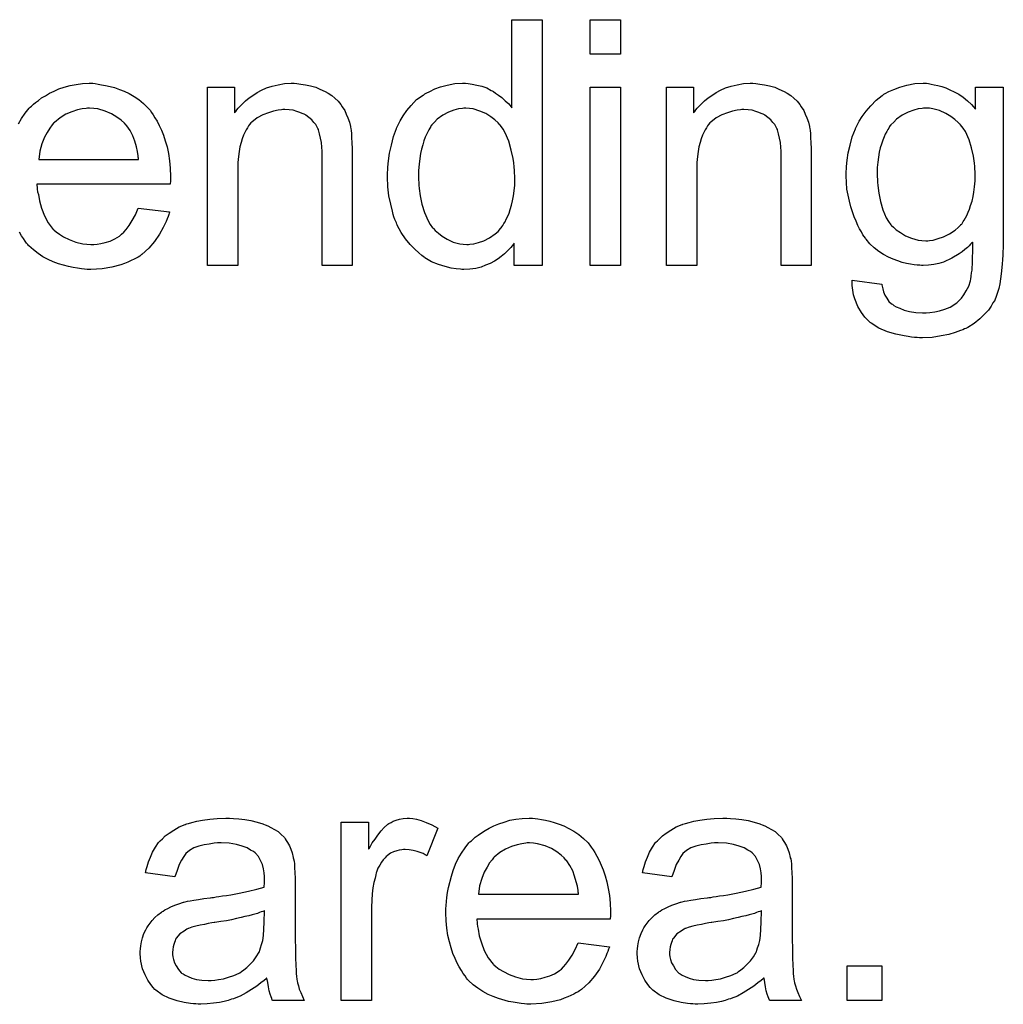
# Model space of a CAD drawing. Extents: x -1.6 to 9, y -2.8 to 5.2.
# Tile 108 of 197: x 7.058 to 7.378, y -0.221 to 0.1. Entities that reach past the tile are written whole.
import ezdxf

# ---------------------------------------------------------------- set-up
doc = ezdxf.new("R2010")
doc.units = 0
doc.layers.add('dfn6-15-57-c_document', color=1, linetype='CONTINUOUS')

msp = doc.modelspace()

# ---------------------------------------------------------------- linework, layer by layer
at = {"layer": 'dfn6-15-57-c_document', "color": 1}
for points in [[(7.227828, 0.019561), (7.218688, 0.019561), (7.218688, 0.02685), (7.218572, 0.026734), (7.218457, 0.026503), (7.218109, 0.02604), (7.217647, 0.025461), (7.217068, 0.024883), (7.216374, 0.024189), (7.215564, 0.023379), (7.214523, 0.022569), (7.213481, 0.021759), (7.212324, 0.020949), (7.210936, 0.020255), (7.209432, 0.019676), (7.207928, 0.019098), (7.206192, 0.018635), (7.204341, 0.018404), (7.202374, 0.018288), (7.20168, 0.018288), (7.201217, 0.018404), (7.199829, 0.018519), (7.198209, 0.018751), (7.196242, 0.019213), (7.194044, 0.019908), (7.191846, 0.020833), (7.189647, 0.022106), (7.189532, 0.022106), (7.189416, 0.022337), (7.188722, 0.0228), (7.18768, 0.023726), (7.186408, 0.024883), (7.184904, 0.026387), (7.183399, 0.028238), (7.181895, 0.030321), (7.180623, 0.03275), (7.180623, 0.032866), (7.180507, 0.033097), (7.180391, 0.033444), (7.18016, 0.033907), (7.179928, 0.034602), (7.179581, 0.035411), (7.17935, 0.036221), (7.179118, 0.037263), (7.17854, 0.039577), (7.177962, 0.042238), (7.177614, 0.045246), (7.177499, 0.048486), (7.177499, 0.048601), (7.177499, 0.048833), (7.177499, 0.049295), (7.177499, 0.04999), (7.177614, 0.050684), (7.177614, 0.051609), (7.177846, 0.053692), (7.178193, 0.056122), (7.178771, 0.058783), (7.179466, 0.06156), (7.180391, 0.064221), (7.180391, 0.064336), (7.180507, 0.064568), (7.180738, 0.064915), (7.18097, 0.065378), (7.181664, 0.06665), (7.18259, 0.06827), (7.183747, 0.070006), (7.185251, 0.071741), (7.186986, 0.073593), (7.189069, 0.075097), (7.189184, 0.075097), (7.1893, 0.075212), (7.189647, 0.075444), (7.19011, 0.075675), (7.191267, 0.076254), (7.192887, 0.077064), (7.194738, 0.077758), (7.196936, 0.078336), (7.199366, 0.078799), (7.201911, 0.078915), (7.202837, 0.078915), (7.203763, 0.078799), (7.205035, 0.078683), (7.206539, 0.078336), (7.208159, 0.077989), (7.209779, 0.077411), (7.211283, 0.076601), (7.211515, 0.076485), (7.211977, 0.076254), (7.212672, 0.075675), (7.213597, 0.075097), (7.214754, 0.074287), (7.215795, 0.073245), (7.216952, 0.072204), (7.217994, 0.070931), (7.217994, 0.099625), (7.227828, 0.099625), (7.227828, 0.019561)], [(7.253282, 0.088402), (7.243448, 0.088402), (7.243448, 0.099625), (7.253282, 0.099625), (7.253282, 0.088402)], [(7.057402, 0.065725), (7.058443, 0.06746), (7.0596, 0.069196), (7.060873, 0.070816), (7.060989, 0.070931), (7.06122, 0.071163), (7.061683, 0.07151), (7.062261, 0.072088), (7.062956, 0.072667), (7.063881, 0.073361), (7.064923, 0.074171), (7.066195, 0.074865), (7.067468, 0.075675), (7.068972, 0.076369), (7.070592, 0.077063), (7.072327, 0.077642), (7.074179, 0.07822), (7.076145, 0.078567), (7.078228, 0.078799), (7.080426, 0.078915), (7.081583, 0.078915), (7.082393, 0.078799)], [(7.082393, 0.078799), (7.083319, 0.078683), (7.084476, 0.078452), (7.085749, 0.07822), (7.087253, 0.077873), (7.088641, 0.077526), (7.090261, 0.076948), (7.091765, 0.076369), (7.093385, 0.075559), (7.095005, 0.074634), (7.096624, 0.073592), (7.098128, 0.07232), (7.099517, 0.070931), (7.099633, 0.070816), (7.099864, 0.070584), (7.100211, 0.070121), (7.100674, 0.069427), (7.101252, 0.068617), (7.101831, 0.067692), (7.102525, 0.066535), (7.103219, 0.065146), (7.103913, 0.063642), (7.104608, 0.062022), (7.105186, 0.060171), (7.105765, 0.058204), (7.106227, 0.056006), (7.106575, 0.053692), (7.106806, 0.051262), (7.106922, 0.048601), (7.106922, 0.048486), (7.106922, 0.048023), (7.106922, 0.047213), (7.106806, 0.046056), (7.063418, 0.046056), (7.063418, 0.04594), (7.063418, 0.045593), (7.063534, 0.04513), (7.063534, 0.044436), (7.06365, 0.043626), (7.063881, 0.0427), (7.064228, 0.040618), (7.064923, 0.038304), (7.065848, 0.035758), (7.067121, 0.033444), (7.068741, 0.031362), (7.068856, 0.031362), (7.068972, 0.031131), (7.069666, 0.030552), (7.070708, 0.029742), (7.072096, 0.028932), (7.073947, 0.028007), (7.07603, 0.027197), (7.078344, 0.026618), (7.079617, 0.026503), (7.081005, 0.026387), (7.081931, 0.026387), (7.082972, 0.026503), (7.084244, 0.026734), (7.085633, 0.027081), (7.087253, 0.027544), (7.088757, 0.028238), (7.090261, 0.029164), (7.090377, 0.029279), (7.090955, 0.029742), (7.091649, 0.030436), (7.092459, 0.031362), (7.093385, 0.032635), (7.094426, 0.034254), (7.095467, 0.036106), (7.096393, 0.038304), (7.106575, 0.037031), (7.106575, 0.036916), (7.106459, 0.036684), (7.106343, 0.036221), (7.106112, 0.035527), (7.105765, 0.034833), (7.105418, 0.033907), (7.104492, 0.03194), (7.103335, 0.029742), (7.101715, 0.027428), (7.099864, 0.02523), (7.09755, 0.023147), (7.097434, 0.023147), (7.097203, 0.022916), (7.096856, 0.022684), (7.096393, 0.022337), (7.095699, 0.02199), (7.095005, 0.021643), (7.094079, 0.02118), (7.093038, 0.020718), (7.091881, 0.020255), (7.090724, 0.019792), (7.087831, 0.019098), (7.084592, 0.018519), (7.081005, 0.018288), (7.079732, 0.018288), (7.078922, 0.018404), (7.077881, 0.018519), (7.076608, 0.018751), (7.07522, 0.018982), (7.073716, 0.019213), (7.070476, 0.020139), (7.068741, 0.020833), (7.067121, 0.021527), (7.065385, 0.022453), (7.063766, 0.023494), (7.062261, 0.024651), (7.060757, 0.02604), (7.060642, 0.026155), (7.06041, 0.026387), (7.060063, 0.02685), (7.0596, 0.027544), (7.059022, 0.028354), (7.058443, 0.029279), (7.057749, 0.030436)], [(7.147995, 0.078799), (7.149268, 0.078683), (7.150772, 0.078452), (7.152392, 0.078105), (7.154127, 0.077642), (7.155747, 0.076948), (7.155979, 0.076832), (7.156441, 0.076601), (7.157251, 0.076254), (7.158177, 0.075675), (7.159334, 0.074981), (7.160375, 0.074055), (7.161416, 0.07313), (7.162342, 0.071973), (7.162458, 0.071857), (7.162689, 0.071394), (7.163036, 0.070816), (7.163615, 0.070006), (7.164078, 0.068849), (7.16454, 0.067692), (7.165119, 0.066303), (7.165466, 0.064799), (7.165466, 0.064683), (7.165582, 0.064221), (7.165697, 0.063526), (7.165813, 0.062601), (7.165813, 0.061212), (7.165929, 0.059593), (7.166044, 0.057626), (7.166044, 0.055196), (7.166044, 0.019561), (7.15621, 0.019561), (7.15621, 0.054733), (7.15621, 0.054849), (7.15621, 0.054965), (7.15621, 0.055775), (7.15621, 0.056816), (7.156094, 0.058089), (7.155979, 0.059593), (7.155747, 0.061097), (7.1554, 0.062485), (7.155053, 0.063758), (7.155053, 0.063874), (7.154822, 0.064221), (7.154474, 0.064799), (7.154127, 0.065493), (7.153549, 0.066188), (7.152855, 0.066998), (7.151929, 0.067807), (7.150888, 0.068502), (7.150772, 0.068617), (7.150425, 0.068849), (7.149731, 0.06908), (7.148921, 0.069427), (7.147995, 0.069774), (7.146838, 0.070121), (7.14545, 0.070237), (7.144061, 0.070353), (7.143483, 0.070353), (7.14302, 0.070237), (7.141863, 0.070121), (7.140359, 0.06989), (7.138739, 0.069311), (7.136888, 0.068617), (7.135037, 0.067692), (7.133301, 0.066303), (7.13307, 0.066072), (7.132607, 0.065493), (7.13226, 0.065031), (7.131913, 0.064452), (7.13145, 0.063758), (7.131103, 0.062948), (7.13064, 0.062022), (7.130177, 0.060865), (7.12983, 0.059593), (7.129483, 0.058204), (7.129252, 0.0567), (7.12902, 0.05508), (7.128789, 0.053114), (7.128789, 0.051147), (7.128789, 0.019561), (7.118954, 0.019561), (7.118954, 0.077642), (7.127748, 0.077642), (7.127748, 0.069311), (7.127863, 0.069427), (7.128095, 0.069774), (7.128442, 0.070237), (7.128905, 0.070816), (7.129599, 0.07151), (7.130409, 0.07232), (7.131334, 0.073245), (7.132491, 0.074171), (7.133648, 0.074981), (7.135037, 0.075906), (7.136541, 0.076716), (7.138161, 0.07741), (7.140012, 0.077989), (7.141863, 0.078452), (7.143946, 0.078799), (7.146144, 0.078915), (7.14707, 0.078915), (7.147995, 0.078799)], [(7.253282, 0.019561), (7.243448, 0.019561), (7.243448, 0.077642), (7.253282, 0.077642), (7.253282, 0.019561)], [(7.297364, 0.078799), (7.298637, 0.078683), (7.300141, 0.078452), (7.301761, 0.078105), (7.303496, 0.077642), (7.305116, 0.076948), (7.305347, 0.076832), (7.30581, 0.076601), (7.30662, 0.076254), (7.307546, 0.075675), (7.308703, 0.074981), (7.309744, 0.074055), (7.310785, 0.07313), (7.311711, 0.071973), (7.311826, 0.071857), (7.312058, 0.071394), (7.312405, 0.070816), (7.312983, 0.070006), (7.313446, 0.068849), (7.313909, 0.067692), (7.314488, 0.066303), (7.314835, 0.064799), (7.314835, 0.064684), (7.31495, 0.064221), (7.315066, 0.063527), (7.315182, 0.062601), (7.315182, 0.061213), (7.315297, 0.059593), (7.315413, 0.057626), (7.315413, 0.055196), (7.315413, 0.019561), (7.305579, 0.019561), (7.305579, 0.054733), (7.305579, 0.054849), (7.305579, 0.054965), (7.305579, 0.055775), (7.305579, 0.056816), (7.305463, 0.058089), (7.305347, 0.059593), (7.305116, 0.061097), (7.304769, 0.062485), (7.304422, 0.063758), (7.304422, 0.063874), (7.30419, 0.064221), (7.303843, 0.064799), (7.303496, 0.065493), (7.302917, 0.066188), (7.302223, 0.066998), (7.301298, 0.067808), (7.300256, 0.068502), (7.300141, 0.068617), (7.299794, 0.068849), (7.299099, 0.06908), (7.298289, 0.069427), (7.297364, 0.069774), (7.296207, 0.070121), (7.294819, 0.070237), (7.29343, 0.070353), (7.292852, 0.070353), (7.292389, 0.070237), (7.291232, 0.070121), (7.289728, 0.06989), (7.288108, 0.069312), (7.286257, 0.068617), (7.284405, 0.067692), (7.28267, 0.066303), (7.282439, 0.066072), (7.281976, 0.065493), (7.281629, 0.065031), (7.281282, 0.064452), (7.280819, 0.063758), (7.280472, 0.062948), (7.280009, 0.062023), (7.279546, 0.060865), (7.279199, 0.059593), (7.278852, 0.058204), (7.27862, 0.0567), (7.278389, 0.055081), (7.278158, 0.053114), (7.278158, 0.051147), (7.278158, 0.019561), (7.268323, 0.019561), (7.268323, 0.077642), (7.277116, 0.077642), (7.277116, 0.069312), (7.277232, 0.069427), (7.277463, 0.069774), (7.277811, 0.070237), (7.278273, 0.070816), (7.278968, 0.07151), (7.279778, 0.07232), (7.280703, 0.073245), (7.28186, 0.074171), (7.283017, 0.074981), (7.284405, 0.075906), (7.28591, 0.076716), (7.287529, 0.077411), (7.289381, 0.077989), (7.291232, 0.078452), (7.293314, 0.078799), (7.295513, 0.078915), (7.296438, 0.078915), (7.297364, 0.078799)], [(7.353594, 0.078799), (7.354404, 0.078683), (7.355445, 0.078452), (7.356602, 0.078221), (7.357875, 0.077873), (7.359148, 0.077411), (7.360536, 0.076832), (7.361925, 0.076138), (7.363429, 0.075328), (7.364817, 0.074402), (7.366205, 0.073245), (7.367594, 0.071973), (7.368867, 0.070469), (7.368867, 0.077642), (7.377891, 0.077642), (7.377891, 0.027428), (7.377891, 0.027312), (7.377891, 0.02685), (7.377891, 0.026155), (7.377891, 0.02523), (7.377775, 0.024189), (7.377775, 0.022916), (7.37766, 0.021527), (7.377544, 0.020023), (7.377197, 0.016899), (7.376734, 0.01366), (7.376387, 0.012156), (7.37604, 0.010767), (7.375577, 0.009495), (7.375114, 0.008338), (7.375114, 0.008222), (7.374999, 0.008106), (7.374536, 0.007412), (7.373957, 0.006371), (7.373032, 0.005098), (7.371759, 0.00371), (7.370255, 0.002206), (7.368404, 0.000702), (7.366321, -0.000571), (7.366205, -0.000571), (7.36609, -0.000687), (7.365743, -0.000918), (7.36528, -0.001034), (7.364701, -0.001381), (7.364007, -0.001612), (7.362272, -0.002191), (7.360189, -0.002885), (7.357644, -0.003348), (7.354751, -0.003811), (7.351627, -0.003926), (7.350586, -0.003926), (7.349892, -0.003811), (7.348966, -0.003811), (7.348041, -0.003695), (7.346883, -0.003579), (7.345611, -0.003348), (7.34295, -0.002769), (7.340173, -0.00196), (7.337396, -0.000803), (7.334851, 0.000817), (7.334735, 0.000933), (7.334619, 0.001049), (7.333809, 0.001743), (7.332884, 0.002784), (7.331727, 0.004288), (7.33057, 0.006255), (7.329529, 0.008685), (7.329181, 0.010073), (7.32895, 0.011577), (7.328719, 0.013081), (7.328719, 0.014817), (7.338322, 0.013544), (7.338322, 0.013313), (7.338437, 0.01285), (7.338669, 0.01204), (7.3389, 0.010999), (7.339363, 0.009957), (7.339941, 0.008916), (7.340636, 0.007875), (7.341561, 0.007065), (7.341793, 0.006949), (7.342256, 0.006602), (7.343065, 0.006139), (7.344222, 0.005677), (7.345611, 0.005098), (7.347346, 0.004635), (7.349429, 0.004288), (7.351627, 0.004173), (7.352784, 0.004173), (7.353941, 0.004288), (7.355561, 0.00452), (7.357181, 0.004867), (7.358916, 0.00533), (7.360652, 0.006024), (7.362156, 0.006949), (7.362272, 0.007065), (7.362734, 0.007412), (7.363429, 0.008106), (7.364239, 0.008916), (7.365048, 0.010073), (7.365858, 0.011346), (7.366668, 0.01285), (7.367247, 0.014585), (7.367247, 0.014701), (7.367362, 0.015164), (7.367478, 0.01609), (7.367594, 0.017247), (7.367709, 0.018056), (7.367709, 0.018982), (7.367825, 0.020023), (7.367825, 0.02118), (7.367825, 0.022453), (7.367941, 0.023957), (7.367941, 0.025461), (7.367941, 0.027197), (7.367825, 0.027081), (7.367594, 0.02685), (7.367247, 0.026503), (7.366784, 0.02604), (7.366205, 0.025461), (7.365395, 0.024767), (7.36447, 0.024073), (7.363544, 0.023379), (7.361115, 0.02199), (7.358453, 0.020718), (7.356949, 0.020255), (7.35533, 0.019908), (7.353594, 0.019676), (7.351859, 0.019561), (7.35128, 0.019561), (7.350702, 0.019676), (7.349892, 0.019676), (7.34885, 0.019792), (7.347693, 0.020023), (7.346421, 0.020255), (7.345032, 0.020602), (7.343528, 0.021065), (7.342024, 0.021643), (7.34052, 0.022337), (7.3389, 0.023147), (7.337396, 0.024189), (7.335892, 0.025346), (7.334504, 0.026618), (7.333231, 0.028122), (7.333115, 0.028238), (7.332999, 0.02847), (7.332652, 0.029048), (7.33219, 0.029626), (7.331727, 0.030552), (7.331148, 0.031478), (7.33057, 0.032635), (7.329991, 0.034023), (7.329413, 0.035411), (7.328834, 0.037031), (7.328256, 0.038651), (7.327793, 0.040502), (7.326983, 0.044436), (7.326867, 0.046634), (7.326752, 0.048833), (7.326752, 0.048948), (7.326752, 0.04918), (7.326752, 0.049643), (7.326752, 0.050221), (7.326867, 0.051031), (7.326867, 0.051841), (7.327099, 0.053923), (7.327446, 0.056237), (7.328024, 0.058783), (7.328719, 0.061444), (7.32976, 0.064105), (7.32976, 0.064221), (7.329876, 0.064452), (7.330107, 0.064799), (7.330338, 0.065262), (7.331033, 0.066535), (7.331958, 0.068155), (7.333231, 0.06989), (7.334735, 0.071626), (7.336471, 0.073477), (7.338437, 0.074981), (7.338553, 0.074981), (7.338669, 0.075097), (7.339016, 0.075328), (7.339479, 0.075559), (7.340636, 0.076254), (7.342256, 0.076948), (7.344222, 0.077642), (7.346536, 0.078336), (7.349082, 0.078799), (7.351859, 0.078915), (7.3529, 0.078915), (7.353594, 0.078799)], [(7.080542, 0.070816), (7.079848, 0.070816), (7.079385, 0.0707), (7.078112, 0.070584), (7.076608, 0.070237), (7.074757, 0.069659), (7.07279, 0.068849), (7.070939, 0.067692), (7.069088, 0.066188), (7.068856, 0.065956), (7.068394, 0.065378), (7.067584, 0.064336), (7.066774, 0.062948), (7.065848, 0.061328), (7.065038, 0.059246), (7.064344, 0.056816), (7.063997, 0.054155), (7.096509, 0.054155), (7.096509, 0.05427), (7.096509, 0.054502), (7.096393, 0.054849), (7.096393, 0.055312), (7.096162, 0.0567), (7.095815, 0.058204), (7.095236, 0.060056), (7.094658, 0.061791), (7.093732, 0.063526), (7.092691, 0.065031), (7.092691, 0.065146), (7.092459, 0.065262), (7.091881, 0.065956), (7.090839, 0.066882), (7.089451, 0.067923), (7.087716, 0.068964), (7.085633, 0.06989), (7.083203, 0.070584), (7.081931, 0.0707), (7.080542, 0.070816)], [(7.202953, 0.070816), (7.202374, 0.070816), (7.201911, 0.0707), (7.200639, 0.070584), (7.199135, 0.070121), (7.197399, 0.069543), (7.195548, 0.068502), (7.193697, 0.067229), (7.192771, 0.066303), (7.191961, 0.065378), (7.191961, 0.065262), (7.19173, 0.065146), (7.191614, 0.064799), (7.191267, 0.064337), (7.19092, 0.063758), (7.190573, 0.063064), (7.190226, 0.062254), (7.189763, 0.061328), (7.1893, 0.060171), (7.188953, 0.058899), (7.188606, 0.05751), (7.188259, 0.056006), (7.188027, 0.054386), (7.187796, 0.052535), (7.187565, 0.050568), (7.187565, 0.048486), (7.187565, 0.04837), (7.187565, 0.048023), (7.187565, 0.047444), (7.18768, 0.046634), (7.18768, 0.045709), (7.187796, 0.044667), (7.188143, 0.042238), (7.188722, 0.039577), (7.189532, 0.0368), (7.190689, 0.034139), (7.191383, 0.032982), (7.192193, 0.031825), (7.192308, 0.031825), (7.192424, 0.031593), (7.193002, 0.031015), (7.194044, 0.030089), (7.195316, 0.029164), (7.196936, 0.028122), (7.198903, 0.027197), (7.200986, 0.026618), (7.202143, 0.026503), (7.2033, 0.026387), (7.203878, 0.026387), (7.204341, 0.026503), (7.205614, 0.026618), (7.207118, 0.027081), (7.208853, 0.02766), (7.210705, 0.028585), (7.212556, 0.029858), (7.213481, 0.030668), (7.214291, 0.031593), (7.214291, 0.031709), (7.214523, 0.031825), (7.214754, 0.032172), (7.214985, 0.032635), (7.215333, 0.033213), (7.215795, 0.033792), (7.216142, 0.034717), (7.216605, 0.035643), (7.217068, 0.036684), (7.217415, 0.037841), (7.217878, 0.03923), (7.218225, 0.040618), (7.218457, 0.042238), (7.218688, 0.043858), (7.218919, 0.045709), (7.218919, 0.047676), (7.218919, 0.047791), (7.218919, 0.048254), (7.218919, 0.048833), (7.218804, 0.049643), (7.218804, 0.050568), (7.218688, 0.051725), (7.218572, 0.052998), (7.218341, 0.054386), (7.217762, 0.057163), (7.216952, 0.060056), (7.215795, 0.062832), (7.215101, 0.063989), (7.214291, 0.065146), (7.214291, 0.065262), (7.21406, 0.065378), (7.213481, 0.066072), (7.21244, 0.066998), (7.211167, 0.068039), (7.209548, 0.06908), (7.207581, 0.06989), (7.205382, 0.070584), (7.204225, 0.0707), (7.202953, 0.070816)], [(7.353825, 0.070816), (7.351974, 0.070816), (7.351511, 0.0707), (7.350239, 0.070584), (7.348735, 0.070121), (7.346883, 0.069543), (7.345032, 0.068502), (7.343181, 0.067229), (7.342256, 0.066303), (7.34133, 0.065378), (7.34133, 0.065262), (7.341099, 0.065146), (7.340867, 0.064799), (7.340636, 0.064337), (7.340289, 0.063874), (7.339941, 0.063179), (7.339479, 0.06237), (7.339132, 0.061444), (7.338669, 0.060403), (7.338206, 0.05913), (7.337859, 0.057857), (7.337512, 0.056469), (7.33728, 0.054849), (7.337049, 0.053229), (7.336818, 0.051494), (7.336818, 0.049527), (7.336818, 0.049411), (7.336818, 0.049064), (7.336818, 0.048486), (7.336933, 0.047676), (7.336933, 0.04675), (7.337049, 0.045593), (7.337396, 0.043163), (7.337975, 0.040387), (7.338669, 0.037725), (7.339826, 0.035064), (7.34052, 0.033907), (7.34133, 0.032866), (7.341561, 0.032635), (7.34214, 0.032056), (7.343065, 0.031246), (7.344454, 0.030321), (7.346074, 0.029279), (7.348041, 0.02847), (7.350239, 0.027891), (7.351396, 0.027775), (7.352668, 0.02766), (7.353363, 0.02766), (7.353825, 0.027775), (7.355098, 0.027891), (7.356718, 0.028354), (7.358453, 0.028932), (7.36042, 0.029858), (7.362272, 0.031131), (7.363197, 0.031941), (7.364123, 0.032866), (7.364123, 0.032982), (7.364354, 0.033097), (7.364586, 0.033445), (7.364817, 0.033907), (7.365164, 0.03437), (7.365627, 0.035064), (7.365974, 0.035874), (7.366437, 0.036916), (7.3669, 0.037957), (7.367247, 0.039114), (7.367709, 0.040502), (7.368057, 0.042006), (7.368288, 0.043511), (7.368519, 0.045246), (7.368751, 0.047213), (7.368751, 0.04918), (7.368751, 0.049295), (7.368751, 0.049643), (7.368751, 0.050221), (7.368635, 0.050915), (7.368635, 0.051841), (7.368519, 0.052882), (7.368172, 0.055196), (7.367594, 0.057857), (7.366784, 0.060518), (7.365627, 0.063179), (7.364817, 0.064337), (7.364007, 0.065378), (7.364007, 0.065493), (7.363776, 0.065609), (7.363197, 0.066188), (7.362156, 0.067113), (7.360767, 0.068155), (7.359148, 0.06908), (7.357181, 0.070006), (7.354983, 0.070584), (7.353825, 0.070816)], [(7.127401, -0.160446), (7.129136, -0.160561), (7.131103, -0.160793), (7.13307, -0.16114), (7.135037, -0.161603), (7.136888, -0.162181), (7.137119, -0.162297), (7.137698, -0.162528), (7.138508, -0.162875), (7.139549, -0.163338), (7.140706, -0.164032), (7.141863, -0.164726), (7.142904, -0.165652), (7.14383, -0.166578), (7.143946, -0.166693), (7.144177, -0.167041), (7.144524, -0.167619), (7.144987, -0.168313), (7.145565, -0.169355), (7.146028, -0.170396), (7.146491, -0.171668), (7.146838, -0.173173), (7.146838, -0.173288), (7.146954, -0.173635), (7.14707, -0.17433), (7.147185, -0.175255), (7.147185, -0.176528), (7.147301, -0.178032), (7.147417, -0.179999), (7.147417, -0.182197), (7.147417, -0.195387), (7.147417, -0.195503), (7.147417, -0.195965), (7.147417, -0.19666), (7.147417, -0.197585), (7.147417, -0.198627), (7.147417, -0.199899), (7.147532, -0.202676), (7.147532, -0.205569), (7.147648, -0.208461), (7.147764, -0.209734), (7.147764, -0.210891), (7.14788, -0.211932), (7.147995, -0.212742), (7.147995, -0.212858), (7.148111, -0.213321), (7.148227, -0.214015), (7.148574, -0.21494), (7.148805, -0.215982), (7.149268, -0.217139), (7.149846, -0.218411), (7.150425, -0.219684), (7.140128, -0.219684), (7.140012, -0.219568), (7.139896, -0.219106), (7.139665, -0.218527), (7.139318, -0.217601), (7.138971, -0.21656), (7.138739, -0.215287), (7.138508, -0.213899), (7.138276, -0.212395), (7.138161, -0.212395), (7.138045, -0.212626), (7.137351, -0.213205), (7.13631, -0.214015), (7.134921, -0.215056), (7.133186, -0.216097), (7.13145, -0.217254), (7.129599, -0.218296), (7.127632, -0.219106), (7.127401, -0.219221), (7.126706, -0.219337), (7.125665, -0.219684), (7.124392, -0.220031), (7.122773, -0.220378), (7.120921, -0.22061), (7.118839, -0.220841), (7.116756, -0.220957), (7.115831, -0.220957), (7.115136, -0.220841), (7.114327, -0.220841), (7.113401, -0.220725), (7.111318, -0.220378), (7.109004, -0.2198), (7.106459, -0.21899), (7.104145, -0.217833), (7.102062, -0.216329), (7.101831, -0.216097), (7.101252, -0.215519), (7.100443, -0.214477), (7.099517, -0.213089), (7.098591, -0.211354), (7.097781, -0.209387), (7.097203, -0.206957), (7.097087, -0.2058), (7.096971, -0.204412), (7.096971, -0.20418), (7.096971, -0.203717), (7.097087, -0.202907), (7.097203, -0.201866), (7.097434, -0.200594), (7.097781, -0.199321), (7.098244, -0.197932), (7.098823, -0.19666), (7.098938, -0.196544), (7.09917, -0.196081), (7.099633, -0.195387), (7.100211, -0.194577), (7.100905, -0.193651), (7.101831, -0.192726), (7.102757, -0.1918), (7.103913, -0.19099), (7.104029, -0.190875), (7.104492, -0.190643), (7.10507, -0.19018), (7.105996, -0.189718), (7.107037, -0.189255), (7.10831, -0.188676), (7.109583, -0.188214), (7.111087, -0.187751), (7.111203, -0.187751), (7.111665, -0.187635), (7.11236, -0.187404), (7.113285, -0.187288), (7.114442, -0.187057), (7.115946, -0.186825), (7.117682, -0.186478), (7.119764, -0.186247), (7.11988, -0.186247), (7.120343, -0.186131), (7.120921, -0.186131), (7.121731, -0.186015), (7.122657, -0.1859), (7.123814, -0.185668), (7.125087, -0.185553), (7.126475, -0.185321), (7.129252, -0.184743), (7.13226, -0.184164), (7.134921, -0.18347), (7.136194, -0.183123), (7.137351, -0.182776), (7.137351, -0.18266), (7.137351, -0.182429), (7.137467, -0.181734), (7.137467, -0.180924), (7.137467, -0.180462), (7.137467, -0.18023), (7.137467, -0.180115), (7.137467, -0.179999), (7.137467, -0.179305), (7.137351, -0.178148), (7.137119, -0.176875), (7.136772, -0.175487), (7.136194, -0.174098), (7.1355, -0.172826), (7.134574, -0.171784), (7.134458, -0.171668), (7.13388, -0.171206), (7.132954, -0.170743), (7.131797, -0.170049), (7.130177, -0.16947), (7.128326, -0.168892), (7.126012, -0.168545), (7.123351, -0.168429), (7.122194, -0.168429), (7.121037, -0.168545), (7.119417, -0.168776), (7.117797, -0.169007), (7.116062, -0.16947), (7.114442, -0.170049), (7.113054, -0.170859), (7.112938, -0.170974), (7.112475, -0.171321), (7.111897, -0.1719), (7.111203, -0.172826), (7.110508, -0.173982), (7.109699, -0.175487), (7.109004, -0.177338), (7.10831, -0.17942), (7.098707, -0.178148), (7.098707, -0.178032), (7.098823, -0.177916), (7.098823, -0.177569), (7.098938, -0.177106), (7.099285, -0.176065), (7.099748, -0.174561), (7.100327, -0.173057), (7.101021, -0.171437), (7.101947, -0.169817), (7.102988, -0.168313), (7.103104, -0.168197), (7.103566, -0.167735), (7.104261, -0.167041), (7.105186, -0.166115), (7.106459, -0.165189), (7.107963, -0.164264), (7.109699, -0.163222), (7.111665, -0.162412), (7.111781, -0.162412), (7.111897, -0.162297), (7.112244, -0.162181), (7.112707, -0.162065), (7.113864, -0.161718), (7.115484, -0.161371), (7.117335, -0.161024), (7.119649, -0.160677), (7.122078, -0.160446), (7.124855, -0.16033), (7.126128, -0.16033), (7.127401, -0.160446)], [(7.185713, -0.160446), (7.186986, -0.160677), (7.18849, -0.16114), (7.19011, -0.161718), (7.191961, -0.162528), (7.193928, -0.163569), (7.190341, -0.172594), (7.190226, -0.172478), (7.189763, -0.172247), (7.189069, -0.1719), (7.188143, -0.171553), (7.187102, -0.171206), (7.185829, -0.170858), (7.184556, -0.170627), (7.183284, -0.170512), (7.182705, -0.170512), (7.182127, -0.170627), (7.181317, -0.170743), (7.180507, -0.170974), (7.179466, -0.171321), (7.178424, -0.171784), (7.177499, -0.172478), (7.177383, -0.172594), (7.177036, -0.172826), (7.176689, -0.173288), (7.17611, -0.173867), (7.175532, -0.174677), (7.174953, -0.175602), (7.174375, -0.176644), (7.173912, -0.177916), (7.173796, -0.178148), (7.173681, -0.178842), (7.173449, -0.179883), (7.173102, -0.181272), (7.172755, -0.183007), (7.172524, -0.184974), (7.172408, -0.187057), (7.172292, -0.189371), (7.172292, -0.219684), (7.162458, -0.219684), (7.162458, -0.161603), (7.171367, -0.161603), (7.171367, -0.170396), (7.171482, -0.17028), (7.171945, -0.16947), (7.172524, -0.168429), (7.173449, -0.167156), (7.174375, -0.165883), (7.175416, -0.164495), (7.176457, -0.163338), (7.177499, -0.162412), (7.177614, -0.162297), (7.177962, -0.162065), (7.178656, -0.161718), (7.17935, -0.161371), (7.180275, -0.161024), (7.181432, -0.160677), (7.18259, -0.160446), (7.183862, -0.16033), (7.184672, -0.16033), (7.185713, -0.160446)], [(7.225514, -0.160446), (7.22644, -0.160561), (7.227597, -0.160793), (7.228869, -0.161024), (7.230374, -0.161371), (7.231762, -0.161718), (7.233382, -0.162297), (7.234886, -0.162875), (7.236506, -0.163685), (7.238126, -0.164611), (7.239745, -0.165652), (7.241249, -0.166925), (7.242638, -0.168313), (7.242753, -0.168429), (7.242985, -0.16866), (7.243332, -0.169123), (7.243795, -0.169817), (7.244373, -0.170627), (7.244952, -0.171553), (7.245646, -0.17271), (7.24634, -0.174098), (7.247034, -0.175602), (7.247729, -0.177222), (7.248307, -0.179073), (7.248886, -0.18104), (7.249348, -0.183238), (7.249695, -0.185552), (7.249927, -0.187982), (7.250043, -0.190643), (7.250043, -0.190759), (7.250043, -0.191222), (7.250043, -0.192032), (7.249927, -0.193189), (7.206539, -0.193189), (7.206539, -0.193304), (7.206539, -0.193651), (7.206655, -0.194114), (7.206655, -0.194808), (7.206771, -0.195618), (7.207002, -0.196544), (7.207349, -0.198626), (7.208043, -0.20094), (7.208969, -0.203486), (7.210242, -0.2058), (7.211862, -0.207882), (7.211977, -0.207882), (7.212093, -0.208114), (7.212787, -0.208692), (7.213828, -0.209502), (7.215217, -0.210312), (7.217068, -0.211238), (7.219151, -0.212048), (7.221465, -0.212626), (7.222737, -0.212742), (7.224126, -0.212858), (7.225051, -0.212858), (7.226093, -0.212742), (7.227365, -0.212511), (7.228754, -0.212163), (7.230374, -0.211701), (7.231878, -0.211006), (7.233382, -0.210081), (7.233498, -0.209965), (7.234076, -0.209502), (7.23477, -0.208808), (7.23558, -0.207882), (7.236506, -0.20661), (7.237547, -0.20499), (7.238588, -0.203139), (7.239514, -0.20094), (7.249695, -0.202213), (7.249695, -0.202329), (7.24958, -0.20256), (7.249464, -0.203023), (7.249233, -0.203717), (7.248886, -0.204411), (7.248538, -0.205337), (7.247613, -0.207304), (7.246456, -0.209502), (7.244836, -0.211816), (7.242985, -0.214015), (7.240671, -0.216097), (7.240555, -0.216097), (7.240324, -0.216329), (7.239977, -0.21656), (7.239514, -0.216907), (7.23882, -0.217254), (7.238126, -0.217601), (7.2372, -0.218064), (7.236159, -0.218527), (7.235002, -0.21899), (7.233845, -0.219452), (7.230952, -0.220147), (7.227712, -0.220725), (7.224126, -0.220957), (7.222853, -0.220957), (7.222043, -0.220841), (7.221002, -0.220725), (7.219729, -0.220494), (7.218341, -0.220262), (7.216837, -0.220031), (7.213597, -0.219105), (7.211862, -0.218411), (7.210242, -0.217717), (7.208506, -0.216791), (7.206886, -0.21575), (7.205382, -0.214593), (7.203878, -0.213205), (7.203763, -0.213089), (7.203531, -0.212858), (7.203184, -0.212395), (7.202721, -0.211701), (7.202143, -0.210891), (7.201564, -0.209965), (7.20087, -0.208808), (7.200176, -0.207535), (7.199482, -0.206031), (7.198788, -0.204411), (7.198209, -0.20256), (7.197631, -0.200593), (7.197168, -0.198511), (7.196821, -0.196197), (7.196589, -0.193767), (7.196474, -0.191222), (7.196474, -0.191106), (7.196474, -0.190528), (7.196474, -0.189833), (7.196589, -0.188792), (7.196705, -0.187519), (7.196821, -0.186131), (7.197052, -0.184511), (7.197399, -0.182891), (7.198325, -0.179189), (7.198903, -0.177338), (7.199597, -0.175371), (7.200523, -0.17352), (7.201564, -0.171784), (7.202721, -0.170049), (7.203994, -0.168429), (7.20411, -0.168313), (7.204341, -0.168082), (7.204804, -0.167735), (7.205382, -0.167156), (7.206077, -0.166578), (7.207002, -0.165883), (7.208043, -0.165073), (7.209316, -0.164379), (7.210589, -0.163569), (7.212093, -0.162875), (7.213713, -0.162181), (7.215448, -0.161602), (7.2173, -0.161024), (7.219266, -0.160677), (7.221349, -0.160446), (7.223547, -0.16033), (7.224704, -0.16033), (7.225514, -0.160446)], [(7.289149, -0.160446), (7.290885, -0.160561), (7.292852, -0.160793), (7.294819, -0.16114), (7.296785, -0.161602), (7.298637, -0.162181), (7.298868, -0.162297), (7.299447, -0.162528), (7.300256, -0.162875), (7.301298, -0.163338), (7.302455, -0.164032), (7.303612, -0.164726), (7.304653, -0.165652), (7.305579, -0.166578), (7.305694, -0.166693), (7.305926, -0.16704), (7.306273, -0.167619), (7.306736, -0.168313), (7.307314, -0.169354), (7.307777, -0.170396), (7.30824, -0.171668), (7.308587, -0.173173), (7.308587, -0.173288), (7.308703, -0.173635), (7.308818, -0.174329), (7.308934, -0.175255), (7.308934, -0.176528), (7.30905, -0.178032), (7.309165, -0.179999), (7.309165, -0.182197), (7.309165, -0.195387), (7.309165, -0.195503), (7.309165, -0.195965), (7.309165, -0.19666), (7.309165, -0.197585), (7.309165, -0.198626), (7.309165, -0.199899), (7.309281, -0.202676), (7.309281, -0.205569), (7.309397, -0.208461), (7.309512, -0.209734), (7.309512, -0.210891), (7.309628, -0.211932), (7.309744, -0.212742), (7.309744, -0.212858), (7.309859, -0.21332), (7.309975, -0.214015), (7.310322, -0.21494), (7.310554, -0.215982), (7.311016, -0.217138), (7.311595, -0.218411), (7.312173, -0.219684), (7.301876, -0.219684), (7.301761, -0.219568), (7.301645, -0.219105), (7.301413, -0.218527), (7.301066, -0.217601), (7.300719, -0.21656), (7.300488, -0.215287), (7.300256, -0.213899), (7.300025, -0.212395), (7.299909, -0.212395), (7.299794, -0.212626), (7.299099, -0.213205), (7.298058, -0.214015), (7.29667, -0.215056), (7.294934, -0.216097), (7.293199, -0.217254), (7.291347, -0.218296), (7.289381, -0.219105), (7.289149, -0.219221), (7.288455, -0.219337), (7.287414, -0.219684), (7.286141, -0.220031), (7.284521, -0.220378), (7.28267, -0.220609), (7.280587, -0.220841), (7.278505, -0.220957), (7.277579, -0.220957), (7.276885, -0.220841), (7.276075, -0.220841), (7.27515, -0.220725), (7.273067, -0.220378), (7.270753, -0.2198), (7.268208, -0.21899), (7.265894, -0.217833), (7.263811, -0.216329), (7.263579, -0.216097), (7.263001, -0.215519), (7.262191, -0.214477), (7.261266, -0.213089), (7.26034, -0.211353), (7.25953, -0.209387), (7.258952, -0.206957), (7.258836, -0.2058), (7.25872, -0.204411), (7.25872, -0.20418), (7.25872, -0.203717), (7.258836, -0.202907), (7.258952, -0.201866), (7.259183, -0.200593), (7.25953, -0.199321), (7.259993, -0.197932), (7.260571, -0.19666), (7.260687, -0.196544), (7.260918, -0.196081), (7.261381, -0.195387), (7.26196, -0.194577), (7.262654, -0.193651), (7.263579, -0.192726), (7.264505, -0.1918), (7.265662, -0.19099), (7.265778, -0.190875), (7.266241, -0.190643), (7.266819, -0.19018), (7.267745, -0.189718), (7.268786, -0.189255), (7.270059, -0.188676), (7.271331, -0.188214), (7.272836, -0.187751), (7.272951, -0.187751), (7.273414, -0.187635), (7.274108, -0.187404), (7.275034, -0.187288), (7.276191, -0.187056), (7.277695, -0.186825), (7.27943, -0.186478), (7.281513, -0.186247), (7.281629, -0.186247), (7.282092, -0.186131), (7.28267, -0.186131), (7.28348, -0.186015), (7.284405, -0.185899), (7.285562, -0.185668), (7.286835, -0.185552), (7.288224, -0.185321), (7.291, -0.184743), (7.294009, -0.184164), (7.29667, -0.18347), (7.297942, -0.183123), (7.299099, -0.182776), (7.299099, -0.18266), (7.299099, -0.182429), (7.299215, -0.181734), (7.299215, -0.180924), (7.299215, -0.180462), (7.299215, -0.18023), (7.299215, -0.180114), (7.299215, -0.179999), (7.299215, -0.179305), (7.299099, -0.178148), (7.298868, -0.176875), (7.298521, -0.175487), (7.297942, -0.174098), (7.297248, -0.172825), (7.296323, -0.171784), (7.296207, -0.171668), (7.295628, -0.171206), (7.294703, -0.170743), (7.293546, -0.170049), (7.291926, -0.16947), (7.290075, -0.168892), (7.287761, -0.168544), (7.2851, -0.168429), (7.283943, -0.168429), (7.282786, -0.168544), (7.281166, -0.168776), (7.279546, -0.169007), (7.277811, -0.16947), (7.276191, -0.170049), (7.274802, -0.170858), (7.274687, -0.170974), (7.274224, -0.171321), (7.273645, -0.1719), (7.272951, -0.172825), (7.272257, -0.173982), (7.271447, -0.175487), (7.270753, -0.177338), (7.270059, -0.17942), (7.260456, -0.178148), (7.260456, -0.178032), (7.260571, -0.177916), (7.260571, -0.177569), (7.260687, -0.177106), (7.261034, -0.176065), (7.261497, -0.174561), (7.262075, -0.173057), (7.26277, -0.171437), (7.263695, -0.169817), (7.264736, -0.168313), (7.264852, -0.168197), (7.265315, -0.167735), (7.266009, -0.16704), (7.266935, -0.166115), (7.268208, -0.165189), (7.269712, -0.164264), (7.271447, -0.163222), (7.273414, -0.162412), (7.27353, -0.162412), (7.273645, -0.162297), (7.273993, -0.162181), (7.274455, -0.162065), (7.275612, -0.161718), (7.277232, -0.161371), (7.279083, -0.161024), (7.281397, -0.160677), (7.283827, -0.160446), (7.286604, -0.16033), (7.287877, -0.16033), (7.289149, -0.160446)], [(7.223663, -0.168429), (7.222969, -0.168429), (7.222506, -0.168544), (7.221233, -0.16866), (7.219729, -0.169007), (7.217878, -0.169586), (7.215911, -0.170396), (7.21406, -0.171553), (7.212209, -0.173057), (7.211977, -0.173288), (7.211515, -0.173867), (7.210705, -0.174908), (7.209895, -0.176296), (7.208969, -0.177916), (7.208159, -0.179999), (7.207465, -0.182429), (7.207118, -0.18509), (7.23963, -0.18509), (7.23963, -0.184974), (7.23963, -0.184743), (7.239514, -0.184395), (7.239514, -0.183933), (7.239283, -0.182544), (7.238935, -0.18104), (7.238357, -0.179189), (7.237778, -0.177453), (7.236853, -0.175718), (7.235811, -0.174214), (7.235811, -0.174098), (7.23558, -0.173982), (7.235002, -0.173288), (7.23396, -0.172363), (7.232572, -0.171321), (7.230836, -0.17028), (7.228754, -0.169354), (7.226324, -0.16866), (7.225051, -0.168544), (7.223663, -0.168429)], [(7.137467, -0.190528), (7.137351, -0.190528), (7.137235, -0.190643), (7.136888, -0.190759), (7.136425, -0.190875), (7.135847, -0.191106), (7.135153, -0.191338), (7.134343, -0.191569), (7.133417, -0.1918), (7.132376, -0.192147), (7.131103, -0.192379), (7.12983, -0.192726), (7.128326, -0.193073), (7.126706, -0.19342), (7.125087, -0.193767), (7.123235, -0.193999), (7.121269, -0.194346), (7.121037, -0.194346), (7.120343, -0.194461), (7.119186, -0.194693), (7.117913, -0.194924), (7.116525, -0.195156), (7.115136, -0.195503), (7.113864, -0.19585), (7.112707, -0.196313), (7.112591, -0.196313), (7.112244, -0.196544), (7.111781, -0.196775), (7.111318, -0.197123), (7.10993, -0.198048), (7.108773, -0.199436), (7.108773, -0.199552), (7.108542, -0.199784), (7.108426, -0.200246), (7.108194, -0.200825), (7.107963, -0.201519), (7.107732, -0.202213), (7.107616, -0.203139), (7.1075, -0.204065), (7.1075, -0.20418), (7.1075, -0.204759), (7.107616, -0.205453), (7.107847, -0.206379), (7.108194, -0.20742), (7.108773, -0.208461), (7.109467, -0.209618), (7.110393, -0.210659), (7.110508, -0.210775), (7.110971, -0.211006), (7.111665, -0.211469), (7.112591, -0.211932), (7.113864, -0.212395), (7.115368, -0.212858), (7.117103, -0.213089), (7.119186, -0.213205), (7.120111, -0.213205), (7.121269, -0.213089), (7.122541, -0.212858), (7.124161, -0.212626), (7.125781, -0.212163), (7.127516, -0.211585), (7.129252, -0.210775), (7.129483, -0.210659), (7.129946, -0.210312), (7.130756, -0.209734), (7.131681, -0.208924), (7.132723, -0.207998), (7.13388, -0.206841), (7.134805, -0.205453), (7.135731, -0.203949), (7.135847, -0.203833), (7.135962, -0.20337), (7.136194, -0.20256), (7.136541, -0.201519), (7.136888, -0.200131), (7.137119, -0.198511), (7.137235, -0.196544), (7.137351, -0.19423), (7.137467, -0.190528)], [(7.299215, -0.190528), (7.299099, -0.190528), (7.298984, -0.190643), (7.298637, -0.190759), (7.298174, -0.190875), (7.297595, -0.191106), (7.296901, -0.191337), (7.296091, -0.191569), (7.295166, -0.1918), (7.294124, -0.192147), (7.292852, -0.192379), (7.291579, -0.192726), (7.290075, -0.193073), (7.288455, -0.19342), (7.286835, -0.193767), (7.284984, -0.193999), (7.283017, -0.194346), (7.282786, -0.194346), (7.282092, -0.194461), (7.280935, -0.194693), (7.279662, -0.194924), (7.278273, -0.195155), (7.276885, -0.195503), (7.275612, -0.19585), (7.274455, -0.196312), (7.27434, -0.196312), (7.273993, -0.196544), (7.27353, -0.196775), (7.273067, -0.197122), (7.271678, -0.198048), (7.270521, -0.199436), (7.270521, -0.199552), (7.27029, -0.199784), (7.270174, -0.200246), (7.269943, -0.200825), (7.269712, -0.201519), (7.26948, -0.202213), (7.269364, -0.203139), (7.269249, -0.204064), (7.269249, -0.20418), (7.269249, -0.204759), (7.269364, -0.205453), (7.269596, -0.206378), (7.269943, -0.20742), (7.270521, -0.208461), (7.271216, -0.209618), (7.272141, -0.210659), (7.272257, -0.210775), (7.27272, -0.211006), (7.273414, -0.211469), (7.27434, -0.211932), (7.275612, -0.212395), (7.277116, -0.212858), (7.278852, -0.213089), (7.280935, -0.213205), (7.28186, -0.213205), (7.283017, -0.213089), (7.28429, -0.212858), (7.28591, -0.212626), (7.287529, -0.212163), (7.289265, -0.211585), (7.291, -0.210775), (7.291232, -0.210659), (7.291695, -0.210312), (7.292505, -0.209734), (7.29343, -0.208924), (7.294471, -0.207998), (7.295628, -0.206841), (7.296554, -0.205453), (7.29748, -0.203949), (7.297595, -0.203833), (7.297711, -0.20337), (7.297942, -0.20256), (7.298289, -0.201519), (7.298637, -0.200131), (7.298868, -0.198511), (7.298984, -0.196544), (7.299099, -0.19423), (7.299215, -0.190528)], [(7.338322, -0.219684), (7.327099, -0.219684), (7.327099, -0.208461), (7.338322, -0.208461), (7.338322, -0.219684)]]:
    msp.add_lwpolyline(points, dxfattribs=at)

doc.saveas('drawing.dxf')
